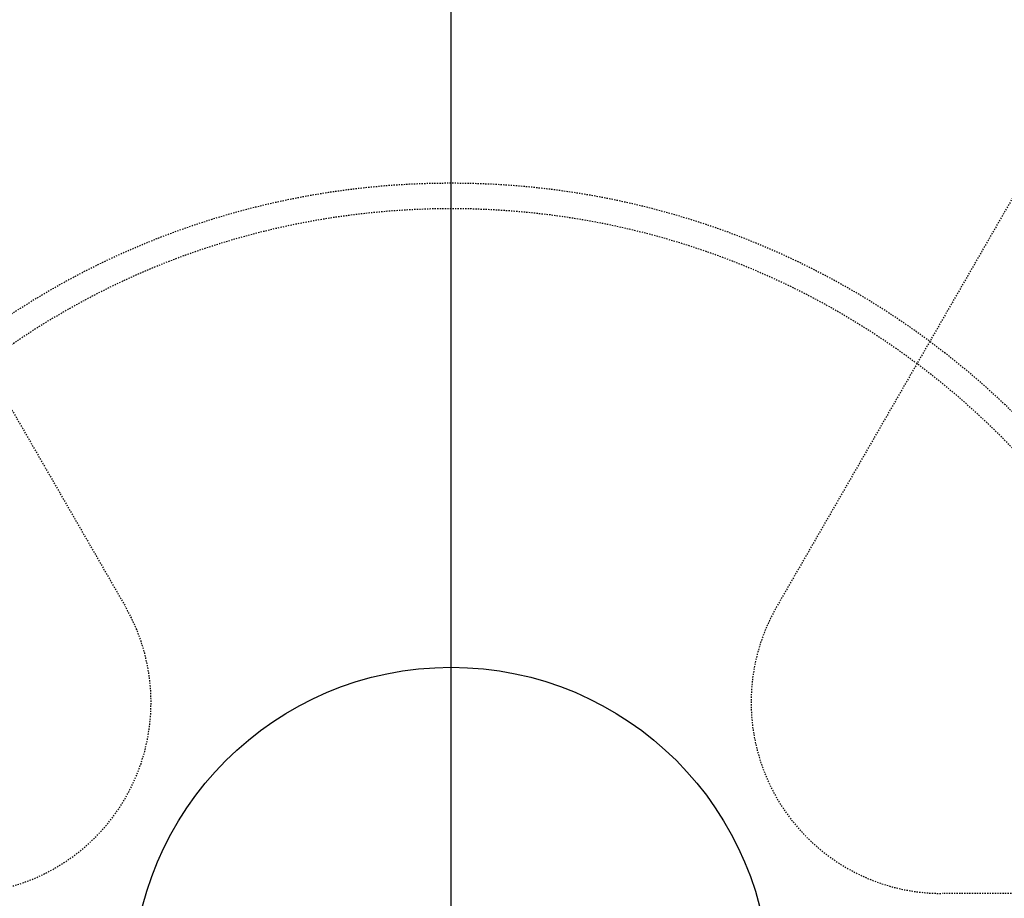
# Model space of a CAD drawing. Header units: millimetres. Extents: x -24622 to 2009, y -1603 to 2074.
# Tile 80 of 256: x -2268 to -2191, y 1712 to 1780. Entities that reach past the tile are written whole.
import ezdxf
from ezdxf.lldxf.tags import DXFTag

# ---------------------------------------------------------------- set-up
doc = ezdxf.new("R2010")
doc.units = ezdxf.units.MM
doc.linetypes.add('HIDDEN', pattern=[0.2, 0.1, -0.1])
doc.layers.add('02___PRT_ALL_AXES', color=7, linetype='Continuous')
doc.layers.add('DEFAULT_2', color=8, linetype='HIDDEN')
tags = doc.linetypes.add('CENTER', pattern=[2, 1.25, -0.25, 0.25, -0.25]).pattern_tags.tags
tags[10:11] = [DXFTag(74, 4), DXFTag(75, 0), DXFTag(340, '0'), DXFTag(46, 1.0), DXFTag(50, 0.0), DXFTag(44, 0.0), DXFTag(45, 0.0)]
tags[8:9] = [DXFTag(74, 4), DXFTag(75, 0), DXFTag(340, '0'), DXFTag(46, 1.0), DXFTag(50, 0.0), DXFTag(44, 0.0), DXFTag(45, 0.0)]
tags[6:7] = [DXFTag(74, 4), DXFTag(75, 0), DXFTag(340, '0'), DXFTag(46, 1.0), DXFTag(50, 0.0), DXFTag(44, 0.0), DXFTag(45, 0.0)]
tags[4:5] = [DXFTag(74, 4), DXFTag(75, 0), DXFTag(340, '0'), DXFTag(46, 1.0), DXFTag(50, 0.0), DXFTag(44, 0.0), DXFTag(45, 0.0)]
doc.dimstyles.new('副本 12', dxfattribs={"dimtxt": 12, "dimasz": 6, "dimexe": 1, "dimexo": 1.2, "dimgap": 2, "dimtad": 0, "dimtxsty": 'Standard', "dimblk": 'OPEN30', "dimcen": 0, "dimclrd": 5, "dimclre": 3, "dimclrt": 256, "dimadec": 0, "dimazin": 2, "dimtm": 1e-09, "dimtfac": 0.6, "dimtofl": 0, "dimtmove": 0, "dimatfit": 3, "dimldrblk": 'OPEN30', "dimfxl": 0, "dimtolj": 1, "dimarcsym": 0})

# ---------------------------------------------------------------- blocks, each defined once
blk = doc.blocks.new('_Open30')
at = {"color": 0, "linetype": 'ByBlock', "lineweight": -2}
for p, q in [((-1, 0.268), (0, 0)), ((0, 0), (-1, -0.268)), ((0, 0), (-1, 0))]:
    blk.add_line(p, q, dxfattribs=at)
blk = doc.blocks.new('*D125')
at = {"color": 5, "linetype": 'ByBlock', "lineweight": -2}
blk.add_line((-2407.346, 1521.232), (-2396.092, 1533.144), dxfattribs=at)
at = {"layer": 'Defpoints', "color": 0, "linetype": 'ByBlock'}
for p in [(-2076.072, 1871.882), (-2391.972, 1537.506)]:
    blk.add_point(p, dxfattribs=at)
at = {"color": 5, "linetype": 'ByBlock', "lineweight": -2, "xscale": 6, "yscale": 6, "zscale": 6, "rotation": 46.6275706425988}
blk.add_blockref('_Open30', (-2391.972, 1537.506), dxfattribs=at)
at = {"linetype": 'ByBlock', "insert": (-2423.141, 1504.513), "char_height": 12, "attachment_point": 5, "rotation": 46.62757}
blk.add_mtext('\\A1;∅460', dxfattribs=at)

msp = doc.modelspace()

# ---------------------------------------------------------------- linework, layer by layer
at = {"color": 1, "linetype": 'CENTER', "ltscale": 233.68}
msp.add_line((-2234.022, 1451.694), (-2234.022, 1957.694), dxfattribs=at)
at = {"color": 7, "linetype": 'Continuous'}
msp.add_arc((-2250.022, 1704.694), 214, 0, 180, dxfattribs=at)
at = {"layer": '02___PRT_ALL_AXES', "color": 7, "linetype": 'Continuous'}
for radius in [153, 150, 25]:
    msp.add_circle((-2234.022, 1704.694), radius, dxfattribs=at)
at = {"layer": 'DEFAULT_2', "color": 8, "linetype": 'HIDDEN'}
for p, q in [((-2300.883, 1806.001), (-2259.57, 1734.444)), ((-2167.161, 1806.001), (-2208.474, 1734.444)), ((-2112.857, 1711.944), (-2195.484, 1711.944))]:
    msp.add_line(p, q, dxfattribs=at)
for radius in [63, 61]:
    msp.add_circle((-2234.022, 1704.694), radius, dxfattribs=at)
for centre, radius, start, end in [((-2234.022, 1704.694), 170, 0, 264.59128), ((-2234.022, 1704.694), 168, 0, 180), ((-2234.022, 1704.694), 153, 0, 270), ((-2234.022, 1704.694), 148, 69.22312, 170.77688), ((-2234.022, 1704.694), 147.5, 94.86141, 205.13859), ((-2234.022, 1704.694), 146.7, 91.17177, 268.43755), ((-2234.022, 1704.694), 146.7, 271.56245, 88.82823), ((-2234.022, 1704.694), 147.5, 334.86141, 85.13859), ((-2234.022, 1704.694), 145.5, 91.18131, 268.87661), ((-2234.022, 1704.694), 145, 68.77204, 171.22796), ((-2234.022, 1704.694), 145.5, 271.12339, 88.81869), ((-2234.022, 1704.694), 143, 68.4611, 171.5389), ((-2272.56, 1726.944), 15, 270, 30), ((-2195.484, 1726.944), 15, 150, 270)]:
    msp.add_arc(centre, radius, start, end, dxfattribs=at)

# ---------------------------------------------------------------- dimensions: what is measured, and where the dimension line sits
at = {"color": 5, "linetype": 'ByBlock'}
dim = msp.add_diameter_dim_2p(p1=(-2076.072, 1871.882), p2=(-2391.972, 1537.506), dimstyle='副本 12', dxfattribs=at)
dim.commit()
dim.dimension.update_dxf_attribs({"geometry": '*D125', "text_midpoint": (-2423.141, 1504.513), "dimtype": 163})

doc.saveas('drawing.dxf')
